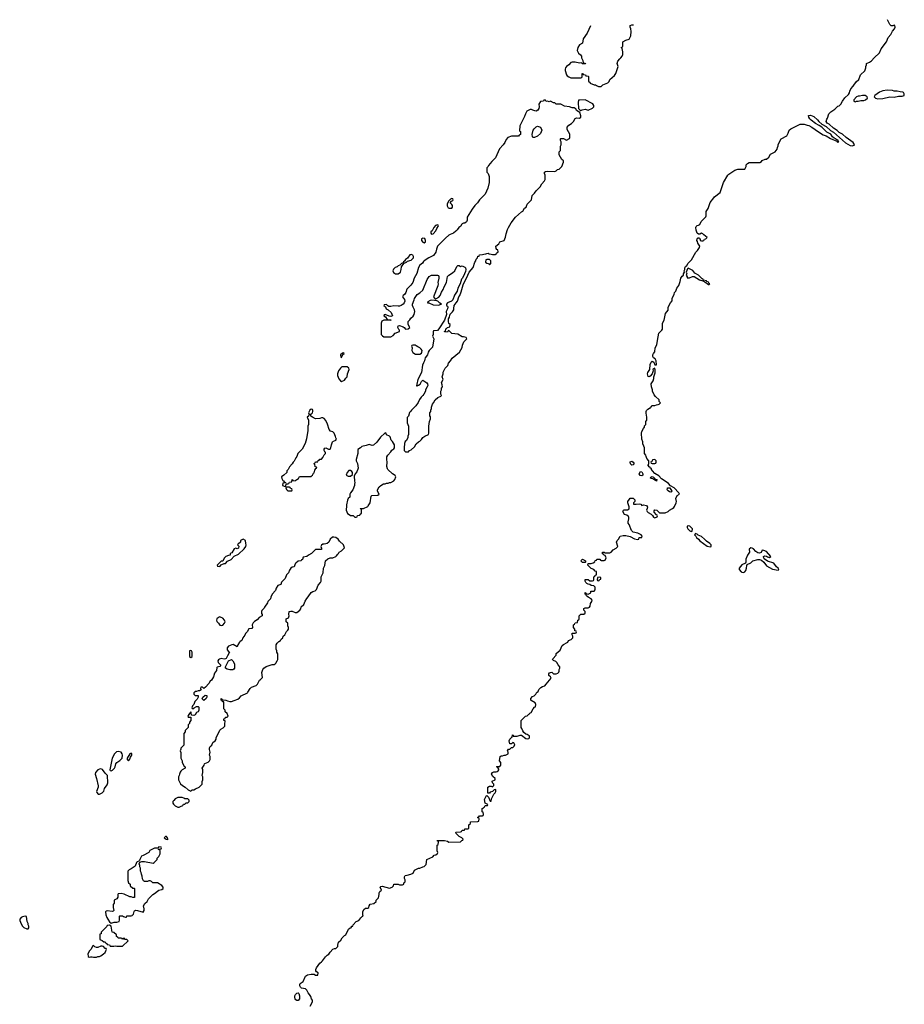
# Model space of a CAD drawing. Header units: inches. Extents: x 2535814 to 2694957, y 540737 to 728403.
# Tile 104 of 106: x 2656191 to 2668388, y 705694 to 719274. Entities that reach past the tile are written whole.
import ezdxf

# ---------------------------------------------------------------- set-up
doc = ezdxf.new("R2010")
doc.units = ezdxf.units.IN
doc.header["$MEASUREMENT"] = 0
for name, color, linetype in [('C6750', 7, 'Continuous'), ('C6751', 7, 'Continuous'), ('C6760', 7, 'Continuous'), ('C6761', 7, 'Continuous')]:
    doc.layers.add(name, color=color, linetype=linetype)

msp = doc.modelspace()

# ---------------------------------------------------------------- linework, layer by layer
at = {"layer": 'C6750', "color": 5}
for points, elevation in [([(2658604, 710000), (2658594, 709990), (2658594, 709970), (2658610, 709954), (2658650, 709954), (2658654, 709950), (2658654, 709930), (2658637, 709903), (2658605, 709870), (2658591, 709829), (2658572, 709810), (2658565, 709785), (2658570, 709774), (2658590, 709774), (2658596, 709784), (2658630, 709802), (2658650, 709802), (2658662, 709790), (2658662, 709750), (2658654, 709730), (2658630, 709718), (2658610, 709688), (2658590, 709678), (2658562, 709682), (2658556, 709716), (2658550, 709726), (2658530, 709706), (2658525, 709690), (2658507, 709670), (2658513, 709653), (2658552, 709652), (2658552, 709610), (2658533, 709587), (2658532, 709568), (2658514, 709550), (2658514, 709510), (2658474, 709470), (2658474, 709450), (2658454, 709430), (2658452, 709270), (2658412, 709228), (2658412, 709212), (2658405, 709190), (2658413, 709167), (2658414, 709090), (2658432, 709052), (2658433, 709033), (2658442, 709010), (2658460, 708980), (2658472, 708970), (2658472, 708950), (2658432, 708928), (2658412, 708908), (2658404, 708896), (2658393, 708867), (2658392, 708848), (2658382, 708830), (2658382, 708790), (2658410, 708734), (2658434, 708710), (2658474, 708690), (2658514, 708650), (2658550, 708634), (2658570, 708654), (2658590, 708654), (2658616, 708664), (2658666, 708690), (2658706, 708730), (2658707, 708767), (2658718, 708790), (2658715, 708830), (2658708, 708850), (2658714, 708890), (2658714, 708930), (2658709, 708950), (2658735, 708990), (2658738, 709010), (2658744, 709016), (2658790, 709032), (2658810, 709054), (2658815, 709070), (2658815, 709110), (2658809, 709130), (2658818, 709170), (2658808, 709210), (2658808, 709230), (2658818, 709250), (2658838, 709270), (2658856, 709304), (2658888, 709330), (2658898, 709350), (2658898, 709370), (2658950, 709474), (2658966, 709490), (2658995, 709505), (2659018, 709530), (2659018, 709570), (2659026, 709590), (2659022, 709602), (2659006, 709610), (2659007, 709633), (2659022, 709638), (2659027, 709653), (2659050, 709654), (2659066, 709670), (2659050, 709706), (2659026, 709730), (2659026, 709750), (2659006, 709770), (2659006, 709866), (2658988, 709868), (2658982, 709882), (2658967, 709887), (2658968, 709910), (2658974, 709910), (2658978, 709898), (2658993, 709893), (2659031, 709891), (2659058, 709878), (2659090, 709871), (2659110, 709871), (2659150, 709882), (2659198, 709902), (2659220, 709920), (2659246, 709950), (2659330, 709992), (2659335, 710000)], 40), ([(2660000, 705757), (2659990, 705769), (2659985, 705790), (2659986, 705810), (2659996, 705830), (2660000, 705835)], 20)]:
    msp.add_lwpolyline(points, dxfattribs=dict(at, elevation=elevation))
at = {"layer": 'C6750', "color": 5, "elevation": 40}
for points in [[(2658730, 709886), (2658708, 709908), (2658718, 709930), (2658750, 709958), (2658773, 709953), (2658772, 709930), (2658762, 709910)], [(2657550, 709182), (2657524, 709176), (2657496, 709150), (2657466, 709090), (2657434, 708930), (2657438, 708918), (2657450, 708914), (2657470, 708922), (2657498, 708950), (2657508, 708970), (2657515, 709010), (2657529, 709030), (2657570, 709058), (2657602, 709090), (2657609, 709131), (2657605, 709150), (2657590, 709172)], [(2657730, 709158), (2657710, 709148), (2657674, 709090), (2657674, 709070), (2657690, 709054), (2657710, 709074), (2657719, 709101), (2657738, 709130), (2657738, 709150)], [(2657310, 708943), (2657290, 708939), (2657270, 708929), (2657237, 708890), (2657233, 708870), (2657250, 708810), (2657271, 708709), (2657271, 708689), (2657252, 708630), (2657253, 708613), (2657273, 708593), (2657290, 708592), (2657310, 708602), (2657328, 708612), (2657350, 708634), (2657362, 708670), (2657397, 708723), (2657405, 708750), (2657402, 708850), (2657370, 708882), (2657334, 708934)], [(2658373, 708547), (2658334, 708530), (2658317, 708503), (2658302, 708490), (2658302, 708470), (2658310, 708454), (2658334, 708430), (2658370, 708414), (2658390, 708414), (2658410, 708422), (2658442, 708438), (2658450, 708454), (2658470, 708454), (2658487, 708473), (2658510, 708474), (2658526, 708490), (2658526, 708510), (2658510, 708526), (2658470, 708526), (2658456, 708536), (2658430, 708546)], [(2658213, 708010), (2658202, 708010), (2658185, 707990), (2658210, 707971), (2658230, 707966), (2658238, 707970), (2658233, 707973), (2658229, 707990)], [(2658110, 707866), (2658094, 707846), (2658050, 707846), (2658024, 707836), (2657985, 707815), (2657970, 707788), (2657895, 707745), (2657870, 707735), (2657846, 707690), (2657844, 707676), (2657834, 707666), (2657810, 707658), (2657802, 707650), (2657782, 707598), (2657730, 707562), (2657702, 707550), (2657682, 707530), (2657680, 707400), (2657692, 707370), (2657712, 707350), (2657714, 707330), (2657750, 707294), (2657770, 707294), (2657774, 707290), (2657773, 707167), (2657753, 707167), (2657730, 707178), (2657710, 707178), (2657630, 707215), (2657590, 707222), (2657550, 707218), (2657545, 707210), (2657542, 707170), (2657532, 707150), (2657494, 707130), (2657494, 707090), (2657482, 707070), (2657482, 707030), (2657490, 706986), (2657482, 706978), (2657465, 706975), (2657397, 706983), (2657382, 706978), (2657372, 706968), (2657379, 706930), (2657393, 706893), (2657406, 706866), (2657431, 706831), (2657450, 706814), (2657495, 706825), (2657530, 706825), (2657562, 706838), (2657567, 706853), (2657566, 706910), (2657570, 706914), (2657610, 706914), (2657624, 706904), (2657650, 706894), (2657662, 706898), (2657670, 706914), (2657730, 706914), (2657742, 706918), (2657746, 706930), (2657762, 706938), (2657770, 706974), (2657776, 706984), (2657790, 706991), (2657814, 706990), (2657894, 706966), (2657908, 706990), (2657908, 707010), (2657898, 707050), (2657916, 707084), (2657950, 707114), (2657969, 707151), (2658028, 707210), (2658050, 707221), (2658090, 707256), (2658110, 707267), (2658150, 707276), (2658169, 707290), (2658169, 707310), (2658153, 707333), (2658090, 707368), (2658028, 707368), (2658006, 707390), (2657990, 707398), (2657970, 707398), (2657952, 707388), (2657930, 707386), (2657910, 707386), (2657896, 707396), (2657883, 707423), (2657880, 707460), (2657869, 707490), (2657868, 707510), (2657858, 707530), (2657858, 707570), (2657848, 707588), (2657848, 707610), (2657838, 707630), (2657846, 707654), (2657876, 707664), (2657910, 707665), (2658030, 707642), (2658046, 707650), (2658086, 707690), (2658086, 707710), (2658110, 707734), (2658118, 707750), (2658126, 707770), (2658126, 707810), (2658122, 707822), (2658107, 707827), (2658106, 707834), (2658142, 707838), (2658146, 707850), (2658142, 707862)], [(2656268, 706908), (2656230, 706901), (2656210, 706893), (2656195, 706870), (2656191, 706850), (2656210, 706802), (2656230, 706772), (2656250, 706752), (2656290, 706734), (2656310, 706734), (2656318, 706750), (2656318, 706770), (2656309, 706789), (2656308, 706810), (2656296, 706836), (2656286, 706906)], [(2657430, 706786), (2657398, 706782), (2657393, 706767), (2657314, 706690), (2657313, 706667), (2657298, 706662), (2657294, 706650), (2657294, 706590), (2657330, 706574), (2657350, 706554), (2657370, 706554), (2657378, 706538), (2657393, 706533), (2657398, 706518), (2657430, 706514), (2657438, 706498), (2657450, 706494), (2657490, 706494), (2657510, 706502), (2657530, 706494), (2657610, 706494), (2657686, 706570), (2657670, 706586), (2657647, 706587), (2657630, 706606), (2657618, 706602), (2657610, 706586), (2657602, 706602), (2657590, 706606), (2657550, 706606), (2657542, 706622), (2657527, 706627), (2657526, 706650), (2657490, 706686), (2657467, 706687), (2657454, 706774)], [(2657210, 706506), (2657198, 706502), (2657172, 706450), (2657152, 706430), (2657132, 706390), (2657133, 706353), (2657150, 706342), (2657169, 706351), (2657190, 706351), (2657210, 706345), (2657250, 706345), (2657270, 706354), (2657290, 706354), (2657310, 706362), (2657348, 706390), (2657368, 706410), (2657378, 706430), (2657386, 706450), (2657382, 706462), (2657370, 706466), (2657346, 706490), (2657330, 706498), (2657310, 706498), (2657270, 706478), (2657250, 706478), (2657227, 706487)]]:
    msp.add_lwpolyline(points, close=True, dxfattribs=at)
at = {"layer": 'C6751', "color": 5, "elevation": 40}
for points in [[(2660000, 713229), (2659976, 713184), (2659962, 713170), (2659950, 713146), (2659910, 713106), (2659894, 713070), (2659874, 713050), (2659873, 713027), (2659834, 712990), (2659802, 712970), (2659804, 712944), (2659818, 712918), (2659830, 712914), (2659838, 712898), (2659854, 712890), (2659854, 712886), (2659818, 712882), (2659814, 712850), (2659850, 712834), (2659862, 712838), (2659866, 712874), (2659890, 712874), (2659902, 712878), (2659910, 712894), (2659942, 712898), (2659946, 712930), (2659950, 712934), (2659958, 712918), (2659990, 712914), (2660000, 712924)], [(2660000, 711777), (2659991, 711769), (2659974, 711726), (2659950, 711722), (2659930, 711709), (2659910, 711682), (2659895, 711645), (2659870, 711618), (2659850, 711568), (2659802, 711518), (2659790, 711486), (2659752, 711468), (2659727, 711433), (2659717, 711403), (2659671, 711350), (2659652, 711310), (2659650, 711286), (2659611, 711249), (2659607, 711233), (2659565, 711170), (2659562, 711158), (2659530, 711126), (2659525, 711110), (2659525, 711085), (2659534, 711070), (2659534, 711050), (2659494, 711030), (2659464, 710996), (2659430, 710975), (2659410, 710955), (2659398, 710930), (2659402, 710890), (2659390, 710878), (2659350, 710874), (2659327, 710833), (2659306, 710810), (2659296, 710784), (2659266, 710750), (2659252, 710710), (2659230, 710699), (2659223, 710690), (2659198, 710650), (2659190, 710626), (2659135, 710655), (2659114, 710654), (2659070, 710632), (2659050, 710612), (2659050, 710585), (2659070, 710558), (2659082, 710550), (2659058, 710502), (2659037, 710463), (2659030, 710459), (2659010, 710456), (2658970, 710462), (2658945, 710455), (2658934, 710446), (2658925, 710430), (2658928, 710408), (2658965, 710370), (2658950, 710355), (2658916, 710344), (2658910, 710338), (2658903, 710297), (2658878, 710262), (2658863, 710210), (2658834, 710166), (2658816, 710150), (2658800, 710120), (2658754, 710066), (2658730, 710048), (2658710, 710066), (2658690, 710066), (2658682, 710050), (2658694, 710030), (2658670, 710018), (2658650, 710018), (2658630, 710006), (2658610, 710006), (2658604, 710000)], [(2659335, 710000), (2659368, 710050), (2659388, 710070), (2659450, 710092), (2659468, 710110), (2659496, 710164), (2659510, 710172), (2659537, 710203), (2659529, 710270), (2659542, 710310), (2659558, 710330), (2659590, 710351), (2659670, 710379), (2659699, 710381), (2659712, 710388), (2659722, 710398), (2659742, 710430), (2659749, 710450), (2659748, 710530), (2659738, 710550), (2659738, 710570), (2659726, 710590), (2659728, 710652), (2659743, 710677), (2659763, 710697), (2659788, 710712), (2659798, 710730), (2659818, 710750), (2659826, 710770), (2659848, 710792), (2659870, 710834), (2659890, 710854), (2659898, 710870), (2659898, 710890), (2659887, 710913), (2659886, 710950), (2659866, 710970), (2659866, 711010), (2659895, 711025), (2659908, 711050), (2659902, 711070), (2659908, 711110), (2659930, 711118), (2659950, 711116), (2659990, 711099), (2660000, 711097)]]:
    msp.add_lwpolyline(points, dxfattribs=at)
for points in [[(2659910, 712826), (2659870, 712826), (2659862, 712818), (2659870, 712794), (2659890, 712774), (2659930, 712774), (2659942, 712778), (2659946, 712790), (2659942, 712802), (2659927, 712807), (2659922, 712822)], [(2659270, 712108), (2659234, 712090), (2659234, 712070), (2659210, 712046), (2659198, 712042), (2659194, 712030), (2659212, 712012), (2659210, 711986), (2659190, 711978), (2659170, 711986), (2659150, 711978), (2659117, 711923), (2659094, 711910), (2659093, 711887), (2659070, 711886), (2659034, 711870), (2659010, 711846), (2658993, 711807), (2658970, 711806), (2658914, 711750), (2658918, 711738), (2658950, 711734), (2658967, 711753), (2658980, 711760), (2659010, 711774), (2659030, 711774), (2659056, 711804), (2659106, 711830), (2659150, 711874), (2659210, 711902), (2659284, 711976), (2659309, 712010), (2659315, 712030), (2659308, 712050), (2659306, 712090)], [(2658950, 711036), (2658930, 711029), (2658908, 711010), (2658905, 710990), (2658910, 710972), (2658932, 710950), (2658950, 710922), (2658970, 710918), (2658990, 710925), (2659015, 710950), (2659022, 710970), (2659015, 710990), (2658990, 711018), (2658968, 711030)], [(2658550, 710575), (2658534, 710570), (2658532, 710550), (2658532, 710490), (2658550, 710478), (2658568, 710490), (2658568, 710550), (2658558, 710570)], [(2659130, 710308), (2659089, 710309), (2659050, 710318), (2659028, 710330), (2659029, 710350), (2659069, 710431), (2659110, 710451), (2659132, 710430), (2659152, 710390), (2659152, 710328), (2659144, 710316)]]:
    msp.add_lwpolyline(points, close=True, dxfattribs=at)
at = {"layer": 'C6760', "color": 5, "elevation": 20}
for points in [[(2660198, 705670), (2660229, 705730), (2660229, 705750), (2660215, 705770), (2660203, 705803), (2660189, 705829), (2660168, 705850), (2660148, 705888), (2660130, 705906), (2660078, 705918), (2660062, 705930), (2660054, 705950), (2660054, 705970), (2660059, 705981), (2660098, 706010), (2660130, 706082), (2660158, 706102), (2660211, 706111), (2660252, 706112), (2660270, 706094), (2660302, 706098), (2660306, 706130), (2660282, 706142), (2660276, 706156), (2660276, 706176), (2660283, 706197), (2660330, 706262), (2660350, 706282), (2660368, 706292), (2660409, 706350), (2660430, 706371), (2660455, 706385), (2660470, 706412), (2660510, 706454), (2660530, 706462), (2660550, 706462), (2660578, 706490), (2660578, 706510), (2660588, 706550), (2660620, 706580), (2660638, 706610), (2660670, 706642), (2660688, 706652), (2660726, 706730), (2660746, 706750), (2660766, 706754), (2660768, 706770), (2660786, 706774), (2660788, 706790), (2660830, 706834), (2660866, 706850), (2660894, 706886), (2660915, 706905), (2660926, 706910), (2660922, 706922), (2660924, 706970), (2660938, 707002), (2660960, 707020), (2660990, 707022), (2661006, 707030), (2661008, 707050), (2661025, 707075), (2661076, 707084), (2661106, 707110), (2661106, 707130), (2661136, 707164), (2661148, 707210), (2661148, 707230), (2661158, 707250), (2661178, 707270), (2661162, 707310), (2661170, 707318), (2661190, 707325), (2661290, 707298), (2661326, 707310), (2661346, 707330), (2661348, 707352), (2661410, 707352), (2661430, 707342), (2661470, 707342), (2661486, 707350), (2661486, 707370), (2661502, 707378), (2661506, 707390), (2661506, 707410), (2661498, 707430), (2661498, 707450), (2661506, 707470), (2661533, 707473), (2661586, 707490), (2661615, 707505), (2661636, 707544), (2661646, 707550), (2661689, 707571), (2661710, 707572), (2661750, 707592), (2661770, 707594), (2661796, 707624), (2661806, 707690), (2661886, 707730), (2661906, 707750), (2661930, 707754), (2661950, 707774), (2661958, 707790), (2661948, 707810), (2661946, 707890), (2661962, 707898), (2661966, 707930), (2661962, 707942), (2661950, 707946), (2661947, 707953), (2662050, 707952), (2662090, 707942), (2662110, 707932), (2662270, 707934), (2662287, 707953), (2662302, 707958), (2662306, 707970), (2662286, 707990), (2662249, 708009), (2662226, 708030), (2662209, 708049), (2662206, 708070), (2662270, 708074), (2662282, 708078), (2662290, 708094), (2662322, 708098), (2662330, 708114), (2662370, 708114), (2662382, 708118), (2662386, 708130), (2662386, 708170), (2662406, 708190), (2662408, 708212), (2662510, 708214), (2662522, 708218), (2662526, 708250), (2662522, 708262), (2662507, 708267), (2662507, 708273), (2662522, 708278), (2662530, 708294), (2662570, 708294), (2662582, 708298), (2662586, 708310), (2662582, 708342), (2662566, 708350), (2662567, 708393), (2662582, 708398), (2662586, 708410), (2662602, 708418), (2662610, 708434), (2662642, 708438), (2662646, 708450), (2662608, 708470), (2662602, 708518), (2662627, 708573), (2662633, 708573), (2662654, 708550), (2662678, 708498), (2662690, 708494), (2662698, 708530), (2662715, 708565), (2662729, 708591), (2662748, 708610), (2662755, 708630), (2662758, 708650), (2662750, 708658), (2662734, 708650), (2662712, 708628), (2662678, 708622), (2662670, 708606), (2662647, 708607), (2662646, 708690), (2662670, 708702), (2662690, 708702), (2662710, 708694), (2662727, 708713), (2662728, 708730), (2662709, 708749), (2662706, 708770), (2662746, 708790), (2662746, 708810), (2662716, 708836), (2662698, 708870), (2662709, 708891), (2662730, 708902), (2662760, 708900), (2662776, 708904), (2662790, 708914), (2662798, 708930), (2662796, 708936), (2662782, 708962), (2662766, 708970), (2662770, 708974), (2662810, 708974), (2662826, 708990), (2662826, 709030), (2662806, 709050), (2662818, 709110), (2662830, 709122), (2662850, 709122), (2662870, 709132), (2662890, 709132), (2662926, 709150), (2662926, 709170), (2662918, 709190), (2662929, 709211), (2662950, 709214), (2662970, 709234), (2662990, 709234), (2663010, 709254), (2663018, 709278), (2663007, 709287), (2663002, 709302), (2662990, 709306), (2662973, 709287), (2662950, 709286), (2662938, 709330), (2662948, 709350), (2662970, 709374), (2662982, 709378), (2662988, 709412), (2662994, 709406), (2662994, 709394), (2663011, 709391), (2663050, 709391), (2663090, 709405), (2663110, 709405), (2663170, 709358), (2663190, 709356), (2663210, 709361), (2663222, 709370), (2663222, 709390), (2663217, 709397), (2663190, 709415), (2663170, 709422), (2663143, 709443), (2663126, 709466), (2663116, 709496), (2663106, 709510), (2663106, 709610), (2663166, 709670), (2663187, 709673), (2663210, 709694), (2663222, 709698), (2663226, 709710), (2663242, 709718), (2663269, 709771), (2663290, 709794), (2663302, 709798), (2663308, 709830), (2663298, 709850), (2663243, 709883), (2663238, 709890), (2663238, 709910), (2663262, 709938), (2663286, 709950), (2663308, 709972), (2663323, 709997), (2663327, 710000)], [(2660000, 705835), (2660010, 705847), (2660030, 705851), (2660041, 705841), (2660051, 705810), (2660047, 705770), (2660030, 705746), (2660010, 705746), (2660000, 705757)]]:
    msp.add_lwpolyline(points, dxfattribs=at)
at = {"layer": 'C6761', "color": 5}
for points, elevation in [([(2663327, 710000), (2663338, 710010), (2663350, 710034), (2663376, 710064), (2663401, 710079), (2663432, 710088), (2663452, 710108), (2663494, 710166), (2663518, 710190), (2663508, 710210), (2663489, 710230), (2663489, 710251), (2663496, 710264), (2663508, 710272), (2663530, 710274), (2663553, 710253), (2663590, 710252), (2663610, 710262), (2663623, 710277), (2663629, 710290), (2663629, 710311), (2663638, 710330), (2663638, 710350), (2663617, 710377), (2663598, 710410), (2663583, 710423), (2663550, 710438), (2663538, 710450), (2663540, 710460), (2663586, 710510), (2663590, 710534), (2663642, 710578), (2663670, 710642), (2663690, 710658), (2663738, 710682), (2663748, 710690), (2663758, 710710), (2663793, 710727), (2663818, 710750), (2663818, 710770), (2663808, 710790), (2663807, 710813), (2663850, 710814), (2663862, 710818), (2663866, 710830), (2663862, 710842), (2663847, 710847), (2663846, 710870), (2663826, 710890), (2663826, 710930), (2663842, 710938), (2663850, 710954), (2663882, 710958), (2663886, 710990), (2663902, 710998), (2663906, 711010), (2663907, 711053), (2663930, 711074), (2663970, 711074), (2663986, 711090), (2663986, 711110), (2663968, 711128), (2663969, 711151), (2663990, 711162), (2664030, 711162), (2664046, 711170), (2664056, 711184), (2664060, 711220), (2664078, 711250), (2664082, 711270), (2664070, 711288), (2664028, 711310), (2664006, 711330), (2664002, 711342), (2663986, 711350), (2663986, 711370), (2663990, 711372), (2663998, 711358), (2664013, 711353), (2664030, 711352), (2664056, 711364), (2664066, 711370), (2664068, 711392), (2664110, 711394), (2664126, 711410), (2664127, 711447), (2664107, 711467), (2664069, 711469), (2664050, 711486), (2664030, 711488), (2664010, 711498), (2663998, 711510), (2663988, 711530), (2663986, 711550), (2663990, 711554), (2664030, 711554), (2664050, 711534), (2664090, 711534), (2664102, 711538), (2664106, 711550), (2664106, 711590), (2664122, 711598), (2664127, 711613), (2664142, 711618), (2664146, 711650), (2664142, 711662), (2664127, 711667), (2664106, 711690), (2664070, 711706), (2664026, 711750), (2664027, 711773), (2664070, 711774), (2664096, 711784), (2664122, 711798), (2664127, 711813), (2664142, 711818), (2664150, 711834), (2664190, 711834), (2664198, 711818), (2664210, 711814), (2664250, 711814), (2664262, 711818), (2664278, 711850), (2664262, 711882), (2664247, 711887), (2664242, 711902), (2664227, 711907), (2664226, 711930), (2664250, 711932), (2664262, 711922), (2664330, 711922), (2664346, 711930), (2664376, 711964), (2664415, 711985), (2664438, 712010), (2664418, 712070), (2664428, 712090), (2664448, 712110), (2664469, 712151), (2664510, 712161), (2664550, 712161), (2664610, 712145), (2664670, 712115), (2664710, 712106), (2664726, 712110), (2664730, 712132), (2664770, 712134), (2664775, 712150), (2664758, 712170), (2664714, 712194), (2664650, 712206), (2664626, 712230), (2664595, 712310), (2664582, 712330), (2664579, 712350), (2664589, 712390), (2664589, 712410), (2664583, 712423), (2664560, 712440), (2664528, 712450), (2664508, 712490), (2664518, 712510), (2664525, 712515), (2664556, 712516), (2664570, 712512), (2664594, 712526), (2664595, 712555), (2664578, 712610), (2664578, 712630), (2664597, 712663), (2664607, 712673), (2664630, 712677), (2664650, 712673), (2664671, 712650), (2664672, 712630), (2664652, 712610), (2664654, 712594), (2664690, 712592), (2664730, 712598), (2664754, 712590), (2664770, 712574), (2664790, 712582), (2664834, 712574), (2664845, 712550), (2664842, 712530), (2664832, 712510), (2664842, 712490), (2664857, 712477), (2664896, 712456), (2664917, 712437), (2664930, 712414), (2664950, 712402), (2664982, 712418), (2664986, 712430), (2664982, 712442), (2664970, 712446), (2664940, 712480), (2664940, 712500), (2664950, 712514), (2664974, 712510), (2665013, 712473), (2665090, 712472), (2665130, 712491), (2665150, 712511), (2665190, 712531), (2665210, 712546), (2665220, 712560), (2665243, 712610), (2665245, 712630), (2665238, 712670), (2665258, 712710), (2665288, 712730), (2665279, 712750), (2665215, 712815), (2665165, 712845), (2665136, 712876), (2665079, 712919), (2665041, 712941), (2665002, 712982), (2664950, 713017), (2664915, 713050), (2664902, 713070), (2664902, 713082), (2664886, 713090), (2664882, 713102), (2664870, 713106), (2664862, 713122), (2664846, 713130), (2664862, 713138), (2664866, 713150), (2664866, 713190), (2664840, 713220), (2664828, 713248), (2664826, 713270), (2664806, 713290), (2664808, 713370), (2664795, 713390), (2664783, 713423), (2664782, 713450), (2664768, 713490), (2664764, 713570), (2664770, 713594), (2664790, 713634), (2664807, 713653), (2664808, 713672), (2664826, 713690), (2664826, 713730), (2664838, 713750), (2664838, 713790), (2664829, 713849), (2664829, 713871), (2664835, 713885), (2664850, 713902), (2664874, 713914), (2664886, 713914), (2664888, 713932), (2664902, 713938), (2664908, 713952), (2664950, 713952), (2664970, 713962), (2664995, 713965), (2665006, 713970), (2665026, 713990), (2665008, 714008), (2665006, 714030), (2664956, 714076), (2664940, 714100), (2664915, 714150), (2664914, 714170), (2664901, 714210), (2664899, 714250), (2664925, 714295), (2664935, 714325), (2664935, 714350), (2664955, 714405), (2664955, 714450), (2664950, 714466), (2664922, 714450), (2664925, 714430), (2664911, 714389), (2664883, 714357), (2664870, 714348), (2664855, 714355), (2664845, 714390), (2664853, 714410), (2664879, 714450), (2664884, 714516), (2664898, 714550), (2664910, 714562), (2664934, 714550), (2664950, 714514), (2664970, 714514), (2664973, 714530), (2664966, 714550), (2664968, 714570), (2664955, 714595), (2664928, 714608), (2664922, 714630), (2664922, 714650), (2664929, 714671), (2664949, 714691), (2664953, 714750), (2664975, 714790), (2664983, 714850), (2665004, 714950), (2665044, 714990), (2665053, 715007), (2665056, 715090), (2665079, 715130), (2665097, 715223), (2665132, 715268), (2665134, 715310), (2665165, 715370), (2665185, 715395), (2665189, 715410), (2665186, 715434), (2665215, 715486), (2665221, 715510), (2665237, 715530), (2665250, 715570), (2665277, 715610), (2665299, 715661), (2665309, 715710), (2665325, 715735), (2665342, 715750), (2665345, 715770), (2665358, 715790), (2665355, 715810), (2665361, 715830), (2665361, 715850), (2665369, 715870), (2665390, 715885), (2665406, 715914), (2665456, 715964), (2665512, 716068), (2665538, 716090), (2665565, 716130), (2665569, 716150), (2665542, 716190), (2665536, 716216), (2665528, 716230), (2665530, 716254), (2665542, 716258), (2665550, 716274), (2665558, 716258), (2665572, 716252), (2665574, 716230), (2665590, 716222), (2665610, 716222), (2665626, 716230), (2665635, 716245), (2665650, 716252), (2665668, 716270), (2665648, 716290), (2665625, 716305), (2665610, 716322), (2665590, 716328), (2665570, 716315), (2665550, 716315), (2665530, 716328), (2665516, 716370), (2665513, 716410), (2665517, 716423), (2665530, 716436), (2665550, 716438), (2665568, 716450), (2665589, 716491), (2665650, 716554), (2665655, 716570), (2665655, 716630), (2665682, 716670), (2665709, 716751), (2665763, 716817), (2665769, 716831), (2665849, 716891), (2665895, 717030), (2665955, 717130), (2665970, 717145), (2666050, 717198), (2666093, 717213), (2666190, 717214), (2666206, 717250), (2666206, 717270), (2666226, 717290), (2666250, 717302), (2666395, 717305), (2666420, 717320), (2666430, 717332), (2666470, 717352), (2666490, 717352), (2666520, 717380), (2666543, 717417), (2666609, 717451), (2666635, 717490), (2666638, 717510), (2666648, 717532), (2666650, 717554), (2666689, 717630), (2666768, 717672), (2666789, 717711), (2666801, 717750), (2666824, 717770), (2666950, 717834), (2667008, 717832), (2667050, 717821), (2667070, 717815), (2667111, 717790), (2667205, 717725), (2667268, 717688), (2667310, 717670), (2667370, 717635), (2667457, 717597), (2667467, 717587), (2667486, 717590), (2667478, 717598), (2667475, 717610), (2667457, 717617), (2667445, 717625), (2667444, 717630), (2667421, 717641), (2667400, 717660), (2667374, 717694), (2667321, 717721), (2667250, 717792), (2667216, 717816), (2667163, 717843), (2667106, 717886), (2667085, 717905), (2667070, 717930), (2667067, 717953), (2667096, 717956), (2667139, 717939), (2667193, 717893), (2667210, 717870), (2667250, 717832), (2667310, 717800), (2667370, 717745), (2667410, 717723), (2667575, 717575), (2667641, 717541), (2667668, 717532), (2667698, 717542), (2667703, 717550), (2667699, 717559), (2667682, 717582), (2667587, 717647), (2667535, 717695), (2667490, 717719), (2667464, 717744), (2667410, 717780), (2667353, 717833), (2667326, 717846), (2667309, 717871), (2667318, 717902), (2667330, 717914), (2667346, 717974), (2667376, 718004), (2667430, 718038), (2667470, 718081), (2667492, 718088), (2667513, 718107), (2667534, 718150), (2667566, 718194), (2667617, 718243), (2667633, 718267), (2667637, 718290), (2667650, 718318), (2667684, 718356), (2667723, 718417), (2667759, 718450), (2667786, 718514), (2667842, 718570), (2667859, 718610), (2667859, 718630), (2667868, 718650), (2667866, 718670), (2667910, 718687), (2667935, 718705), (2667973, 718750), (2668044, 718816), (2668068, 718872), (2668144, 718970), (2668165, 719030), (2668203, 719070), (2668226, 719114), (2668253, 719150), (2668262, 719170), (2668256, 719196), (2668250, 719198), (2668231, 719189), (2668206, 719190), (2668188, 719208), (2668156, 719274)], 20), ([(2664063, 719191), (2664016, 719090), (2663958, 719010), (2663951, 718949), (2663910, 718928), (2663886, 718890), (2663878, 718850), (2663885, 718830), (2663898, 718810), (2663925, 718790), (2663938, 718770), (2663938, 718750), (2663954, 718710), (2663958, 718678), (2663990, 718672), (2663993, 718667), (2663953, 718667), (2663938, 718678), (2663910, 718675), (2663850, 718689), (2663810, 718689), (2663790, 718682), (2663762, 718650), (2663731, 718629), (2663718, 718610), (2663711, 718590), (2663712, 718572), (2663730, 718514), (2663740, 718500), (2663764, 718484), (2663790, 718472), (2663930, 718474), (2663942, 718478), (2663946, 718490), (2663946, 718530), (2663950, 718534), (2663958, 718518), (2663992, 718512), (2663998, 718498), (2664030, 718494), (2664034, 718490), (2664034, 718430), (2664038, 718418), (2664053, 718413), (2664058, 718398), (2664110, 718374), (2664130, 718374), (2664144, 718364), (2664173, 718353), (2664207, 718353), (2664230, 718374), (2664298, 718402), (2664318, 718422), (2664329, 718451), (2664390, 718502), (2664409, 718531), (2664442, 718630), (2664429, 718670), (2664438, 718702), (2664468, 718732), (2664478, 718750), (2664498, 718770), (2664508, 718792), (2664509, 718830), (2664498, 718878), (2664486, 718890), (2664502, 718898), (2664506, 718910), (2664506, 718970), (2664550, 718992), (2664594, 719006), (2664618, 719050), (2664622, 719110), (2664618, 719150), (2664609, 719170), (2664608, 719192), (2664630, 719202), (2664650, 719202), (2664652, 719203)], 40), ([(2660000, 712924), (2660010, 712934), (2660035, 712945), (2660048, 712972), (2660210, 712974), (2660215, 712985), (2660230, 712994), (2660242, 713018), (2660250, 713022), (2660260, 713060), (2660276, 713084), (2660286, 713090), (2660282, 713102), (2660267, 713107), (2660262, 713142), (2660248, 713148), (2660250, 713154), (2660262, 713158), (2660270, 713174), (2660302, 713178), (2660307, 713193), (2660322, 713198), (2660330, 713214), (2660350, 713214), (2660370, 713234), (2660390, 713274), (2660406, 713290), (2660406, 713310), (2660396, 713316), (2660388, 713332), (2660388, 713350), (2660396, 713364), (2660410, 713371), (2660450, 713352), (2660470, 713352), (2660482, 713370), (2660489, 713410), (2660502, 713450), (2660510, 713458), (2660550, 713474), (2660558, 713490), (2660548, 713508), (2660547, 713527), (2660528, 713570), (2660510, 713588), (2660478, 713598), (2660460, 713620), (2660437, 713697), (2660410, 713748), (2660390, 713775), (2660370, 713782), (2660350, 713782), (2660330, 713775), (2660269, 713769), (2660226, 713790), (2660207, 713807), (2660202, 713822), (2660190, 713826), (2660178, 713822), (2660173, 713807), (2660154, 713790), (2660172, 713752), (2660172, 713690), (2660162, 713670), (2660162, 713610), (2660146, 713494), (2660125, 713430), (2660085, 713350), (2660025, 713290), (2660011, 713250), (2660000, 713229)], 40), ([(2660000, 711097), (2660010, 711096), (2660052, 711128), (2660069, 711150), (2660070, 711174), (2660108, 711210), (2660125, 711255), (2660148, 711290), (2660170, 711312), (2660210, 711372), (2660234, 711386), (2660263, 711397), (2660284, 711416), (2660305, 711475), (2660338, 711510), (2660349, 711530), (2660349, 711591), (2660376, 711644), (2660378, 711710), (2660396, 711744), (2660406, 711810), (2660440, 711840), (2660473, 711853), (2660510, 711854), (2660550, 711872), (2660560, 711880), (2660576, 711904), (2660588, 711912), (2660598, 711930), (2660628, 711950), (2660668, 711990), (2660655, 712030), (2660602, 712082), (2660584, 712110), (2660548, 712130), (2660523, 712137), (2660503, 712137), (2660472, 712110), (2660454, 712070), (2660431, 712049), (2660413, 712047), (2660390, 712038), (2660370, 712038), (2660350, 712026), (2660342, 712010), (2660353, 711987), (2660354, 711970), (2660350, 711966), (2660270, 711966), (2660214, 711910), (2660174, 711890), (2660152, 711868), (2660098, 711862), (2660092, 711828), (2660078, 711822), (2660074, 711810), (2660030, 711806), (2660000, 711777)], 40)]:
    msp.add_lwpolyline(points, dxfattribs=dict(at, elevation=elevation))
for points, elevation in [([(2668150, 718302), (2668090, 718293), (2668045, 718275), (2667982, 718230), (2667972, 718210), (2667990, 718192), (2668022, 718182), (2668090, 718187), (2668190, 718211), (2668250, 718204), (2668310, 718218), (2668360, 718220), (2668386, 718230), (2668388, 718250), (2668378, 718270), (2668370, 718275), (2668330, 718278), (2668288, 718288), (2668250, 718289), (2668224, 718296)], 20), ([(2663430, 718166), (2663418, 718162), (2663412, 718148), (2663370, 718146), (2663351, 718110), (2663355, 718070), (2663351, 718049), (2663335, 718024), (2663310, 718014), (2663295, 718015), (2663264, 718024), (2663250, 718035), (2663230, 718035), (2663210, 718028), (2663185, 718010), (2663163, 717977), (2663150, 717938), (2663085, 717810), (2663082, 717742), (2663094, 717730), (2663094, 717690), (2663078, 717682), (2663070, 717666), (2662970, 717668), (2662922, 717650), (2662897, 717623), (2662880, 717580), (2662858, 717550), (2662806, 717494), (2662751, 717369), (2662700, 717320), (2662657, 717263), (2662651, 717249), (2662632, 717230), (2662634, 717170), (2662650, 717154), (2662665, 717110), (2662665, 717030), (2662646, 716950), (2662611, 716869), (2662530, 716788), (2662505, 716750), (2662468, 716712), (2662430, 716662), (2662362, 716550), (2662362, 716510), (2662350, 716486), (2662330, 716466), (2662310, 716466), (2662290, 716458), (2662282, 716450), (2662273, 716427), (2662245, 716410), (2662224, 716376), (2662204, 716356), (2662171, 716329), (2662127, 716313), (2662110, 716302), (2662060, 716260), (2661952, 716150), (2661938, 716110), (2661931, 716069), (2661898, 716022), (2661832, 715990), (2661770, 715948), (2661760, 715940), (2661744, 715916), (2661710, 715889), (2661690, 715858), (2661666, 715774), (2661631, 715710), (2661611, 715650), (2661586, 715614), (2661530, 715555), (2661516, 715510), (2661496, 715484), (2661478, 715470), (2661471, 715450), (2661495, 715415), (2661500, 715390), (2661492, 715368), (2661479, 715350), (2661450, 715330), (2661430, 715324), (2661410, 715321), (2661350, 715329), (2661310, 715318), (2661280, 715320), (2661267, 715327), (2661250, 715346), (2661218, 715342), (2661214, 715330), (2661233, 715313), (2661245, 715285), (2661271, 715271), (2661314, 715234), (2661331, 715190), (2661310, 715178), (2661283, 715183), (2661230, 715206), (2661218, 715202), (2661214, 715190), (2661237, 715177), (2661258, 715138), (2661273, 715133), (2661310, 715132), (2661312, 715128), (2661210, 715129), (2661185, 715114), (2661174, 715090), (2661173, 714933), (2661192, 714912), (2661210, 714902), (2661270, 714898), (2661310, 714902), (2661340, 714920), (2661370, 714952), (2661428, 714972), (2661429, 714990), (2661419, 714999), (2661405, 715030), (2661409, 715051), (2661430, 715055), (2661479, 715039), (2661491, 715030), (2661510, 715005), (2661549, 715011), (2661568, 715030), (2661548, 715070), (2661548, 715112), (2661570, 715134), (2661583, 715157), (2661617, 715183), (2661632, 715208), (2661638, 715250), (2661636, 715270), (2661614, 715310), (2661607, 715330), (2661607, 715350), (2661632, 715408), (2661633, 715430), (2661670, 715482), (2661710, 715505), (2661750, 715542), (2661809, 715690), (2661835, 715730), (2661870, 715751), (2661930, 715752), (2661952, 715752), (2661964, 715744), (2661971, 715731), (2661971, 715710), (2661958, 715650), (2661962, 715630), (2661957, 715603), (2661898, 715450), (2661910, 715432), (2661930, 715422), (2661970, 715445), (2661988, 715470), (2662005, 715515), (2662029, 715551), (2662042, 715590), (2662074, 715650), (2662089, 715731), (2662108, 715750), (2662157, 715783), (2662189, 715811), (2662218, 715870), (2662230, 715882), (2662250, 715882), (2662270, 715872), (2662290, 715878), (2662330, 715862), (2662338, 715850), (2662341, 715830), (2662337, 715803), (2662310, 715738), (2662294, 715706), (2662283, 715697), (2662266, 715630), (2662231, 715570), (2662223, 715530), (2662187, 715473), (2662163, 715410), (2662145, 715390), (2662091, 715369), (2662074, 715350), (2662074, 715330), (2662090, 715322), (2662096, 715310), (2662090, 715286), (2662071, 715250), (2662076, 715210), (2662047, 715130), (2661970, 715008), (2661950, 714988), (2661898, 714982), (2661894, 714970), (2661894, 714930), (2661882, 714910), (2661902, 714870), (2661884, 714756), (2661835, 714710), (2661825, 714690), (2661814, 714650), (2661783, 714610), (2661775, 714590), (2661774, 714570), (2661757, 714543), (2661745, 714510), (2661733, 714407), (2661681, 714310), (2661665, 714245), (2661664, 714224), (2661670, 714222), (2661690, 714231), (2661712, 714248), (2661730, 714282), (2661750, 714302), (2661804, 714264), (2661813, 714253), (2661819, 714230), (2661810, 714208), (2661785, 714170), (2661785, 714150), (2661765, 714110), (2661751, 714089), (2661725, 714070), (2661703, 714037), (2661685, 713995), (2661652, 713950), (2661592, 713890), (2661585, 713875), (2661566, 713854), (2661550, 713806), (2661533, 713787), (2661533, 713713), (2661552, 713670), (2661553, 713553), (2661542, 713530), (2661542, 713510), (2661522, 713470), (2661506, 713454), (2661498, 713430), (2661492, 713370), (2661494, 713330), (2661510, 713314), (2661550, 713314), (2661566, 713330), (2661590, 713342), (2661635, 713385), (2661656, 713424), (2661689, 713451), (2661710, 713462), (2661730, 713482), (2661750, 713512), (2661778, 713530), (2661829, 713551), (2661834, 713570), (2661834, 713670), (2661842, 713730), (2661855, 713770), (2661855, 713795), (2661848, 713810), (2661848, 713850), (2661858, 713870), (2661858, 713890), (2661868, 713910), (2661868, 713930), (2661882, 713970), (2661898, 713990), (2661918, 714030), (2661955, 714065), (2661999, 714081), (2662008, 714090), (2661998, 714110), (2661998, 714150), (2662008, 714170), (2662009, 714190), (2662019, 714210), (2662018, 714238), (2662009, 714270), (2662029, 714310), (2662015, 714350), (2662029, 714390), (2662029, 714411), (2662058, 714470), (2662094, 714506), (2662104, 714536), (2662129, 714571), (2662156, 714604), (2662255, 714690), (2662290, 714754), (2662295, 714785), (2662315, 714830), (2662355, 714870), (2662346, 714890), (2662310, 714902), (2662290, 714902), (2662230, 714935), (2662148, 714948), (2662110, 714986), (2662098, 714982), (2662090, 714966), (2662049, 714969), (2662050, 714974), (2662062, 714978), (2662068, 715010), (2662082, 715018), (2662086, 715030), (2662122, 715038), (2662126, 715070), (2662110, 715086), (2662104, 715110), (2662105, 715150), (2662117, 715170), (2662120, 715200), (2662126, 715214), (2662157, 715243), (2662178, 715270), (2662175, 715290), (2662181, 715330), (2662209, 715371), (2662229, 715390), (2662245, 715450), (2662259, 715470), (2662279, 715521), (2662304, 715616), (2662322, 715658), (2662352, 715710), (2662387, 715793), (2662445, 715855), (2662466, 715930), (2662479, 715950), (2662484, 715970), (2662502, 715990), (2662510, 716012), (2662526, 716014), (2662530, 716032), (2662570, 716034), (2662590, 716042), (2662616, 716044), (2662630, 716051), (2662650, 716052), (2662664, 716044), (2662690, 716042), (2662710, 716034), (2662750, 716034), (2662762, 716038), (2662767, 716053), (2662786, 716070), (2662782, 716102), (2662770, 716106), (2662760, 716120), (2662758, 716150), (2662796, 716184), (2662810, 716211), (2662873, 716227), (2662890, 716274), (2662899, 716321), (2662918, 716382), (2662929, 716410), (2662967, 716473), (2663029, 716551), (2663110, 716622), (2663128, 716632), (2663150, 716674), (2663175, 716690), (2663186, 716730), (2663249, 716791), (2663258, 716850), (2663290, 716882), (2663310, 716912), (2663368, 716970), (2663389, 717011), (2663428, 717050), (2663434, 717070), (2663435, 717130), (2663427, 717153), (2663427, 717173), (2663440, 717180), (2663470, 717185), (2663570, 717182), (2663586, 717190), (2663606, 717210), (2663630, 717212), (2663668, 717250), (2663687, 717307), (2663687, 717327), (2663665, 717345), (2663628, 717410), (2663628, 717450), (2663648, 717470), (2663646, 717530), (2663658, 717550), (2663658, 717590), (2663648, 717608), (2663646, 717630), (2663650, 717634), (2663687, 717633), (2663730, 717614), (2663770, 717634), (2663778, 717650), (2663775, 717695), (2663740, 717760), (2663738, 717790), (2663763, 717817), (2663800, 717840), (2663828, 717870), (2663850, 717912), (2663870, 717921), (2663910, 717916), (2663929, 717930), (2663929, 717950), (2663915, 717995), (2663870, 718022), (2663862, 718030), (2663862, 718042), (2663836, 718056), (2663810, 718059), (2663770, 718073), (2663701, 718081), (2663650, 718108), (2663588, 718108), (2663570, 718126), (2663550, 718126), (2663510, 718148), (2663490, 718142), (2663470, 718148), (2663450, 718146), (2663442, 718162)], 40), ([(2663990, 718168), (2663910, 718166), (2663898, 718162), (2663892, 718130), (2663894, 718050), (2663914, 718030), (2663930, 718022), (2663948, 718032), (2663990, 718038), (2664030, 718025), (2664090, 718052), (2664108, 718070), (2664108, 718090), (2664095, 718115)], 40), ([(2667850, 718229), (2667810, 718229), (2667770, 718218), (2667750, 718218), (2667730, 718208), (2667694, 718170), (2667694, 718150), (2667710, 718142), (2667728, 718152), (2667750, 718152), (2667790, 718161), (2667830, 718161), (2667853, 718167), (2667882, 718190), (2667878, 718210)], 20), ([(2663290, 717648), (2663268, 717648), (2663262, 717662), (2663259, 717690), (2663273, 717750), (2663285, 717770), (2663310, 717796), (2663330, 717805), (2663371, 717791), (2663392, 717750), (2663370, 717706), (2663330, 717668)], 40), ([(2662150, 716806), (2662130, 716798), (2662102, 716770), (2662085, 716730), (2662085, 716705), (2662098, 716678), (2662113, 716673), (2662150, 716674), (2662158, 716690), (2662158, 716710), (2662150, 716726), (2662126, 716750), (2662147, 716773), (2662162, 716778), (2662166, 716790), (2662162, 716802)], 40), ([(2661950, 716446), (2661925, 716435), (2661902, 716410), (2661876, 716364), (2661862, 716350), (2661862, 716330), (2661870, 716314), (2661890, 716322), (2661930, 716362), (2661944, 716396), (2661966, 716430), (2661962, 716442)], 40), ([(2661750, 716262), (2661732, 716250), (2661732, 716230), (2661750, 716206), (2661770, 716198), (2661788, 716210), (2661788, 716230), (2661775, 716255)], 40), ([(2661590, 716034), (2661571, 716029), (2661537, 715983), (2661510, 715966), (2661498, 715942), (2661485, 715935), (2661480, 715920), (2661454, 715910), (2661432, 715888), (2661410, 715878), (2661395, 715865), (2661366, 715854), (2661345, 715835), (2661338, 715810), (2661347, 715787), (2661374, 715770), (2661410, 715767), (2661442, 715790), (2661453, 715830), (2661455, 715865), (2661486, 715910), (2661482, 715918), (2661490, 715914), (2661526, 715930), (2661536, 715944), (2661590, 715958), (2661621, 715990), (2661621, 716010), (2661610, 716024)], 40), ([(2662670, 715966), (2662630, 715966), (2662618, 715962), (2662614, 715930), (2662630, 715914), (2662653, 715913), (2662670, 715894), (2662686, 715910), (2662686, 715950)], 40), ([(2665410, 715845), (2665400, 715839), (2665382, 715790), (2665391, 715770), (2665382, 715750), (2665394, 715726), (2665394, 715714), (2665427, 715713), (2665469, 715731), (2665490, 715731), (2665564, 715684), (2665610, 715672), (2665618, 715678), (2665612, 715670), (2665638, 715658), (2665690, 715623), (2665698, 715622), (2665708, 715630), (2665696, 715636), (2665690, 715652), (2665663, 715663), (2665659, 715670), (2665620, 715680), (2665617, 715690), (2665600, 715700), (2665552, 715750), (2665499, 715779), (2665470, 715813)], 20), ([(2661875, 715405), (2661850, 715399), (2661818, 715382), (2661814, 715370), (2661830, 715367), (2661890, 715342), (2661970, 715338), (2661990, 715345), (2662006, 715350), (2661983, 715363), (2661958, 715390), (2661930, 715402), (2661910, 715399)], 40), ([(2661650, 714786), (2661610, 714786), (2661598, 714782), (2661594, 714770), (2661602, 714750), (2661598, 714710), (2661610, 714685), (2661650, 714661), (2661710, 714662), (2661730, 714674), (2661735, 714690), (2661738, 714710), (2661728, 714730), (2661710, 714748), (2661680, 714760), (2661656, 714776)], 40), ([(2660658, 714678), (2660644, 714676), (2660614, 714650), (2660618, 714618), (2660630, 714614), (2660646, 714654), (2660666, 714670)], 40), ([(2660707, 714487), (2660633, 714487), (2660612, 714468), (2660585, 714430), (2660572, 714390), (2660573, 714367), (2660590, 714322), (2660612, 714292), (2660630, 714282), (2660670, 714302), (2660688, 714330), (2660708, 714350), (2660709, 714390), (2660735, 714450), (2660730, 714466)], 40), ([(2660210, 713902), (2660192, 713890), (2660174, 713850), (2660178, 713838), (2660210, 713832), (2660228, 713850), (2660235, 713870), (2660235, 713890), (2660230, 713898)], 40), ([(2661235, 713575), (2661225, 713570), (2661166, 713514), (2661115, 713445), (2661070, 713406), (2661050, 713401), (2661010, 713414), (2660970, 713399), (2660910, 713388), (2660890, 713368), (2660853, 713347), (2660852, 713290), (2660832, 713210), (2660832, 713190), (2660850, 713154), (2660859, 713090), (2660841, 713039), (2660818, 713010), (2660804, 712976), (2660805, 712910), (2660811, 712890), (2660805, 712870), (2660806, 712850), (2660785, 712790), (2660751, 712750), (2660745, 712730), (2660742, 712690), (2660722, 712670), (2660710, 712646), (2660697, 712583), (2660698, 712550), (2660692, 712528), (2660691, 712510), (2660710, 712462), (2660734, 712450), (2660750, 712434), (2660790, 712434), (2660810, 712414), (2660830, 712414), (2660842, 712418), (2660850, 712434), (2660882, 712438), (2660887, 712453), (2660906, 712470), (2660906, 712510), (2660902, 712522), (2660887, 712527), (2660890, 712534), (2660930, 712532), (2660990, 712562), (2660998, 712570), (2661022, 712610), (2661038, 712702), (2661047, 712713), (2661130, 712714), (2661146, 712730), (2661126, 712770), (2661126, 712790), (2661148, 712830), (2661169, 712851), (2661209, 712871), (2661230, 712872), (2661250, 712882), (2661270, 712882), (2661290, 712892), (2661310, 712892), (2661350, 712912), (2661362, 712930), (2661375, 712970), (2661370, 712986), (2661329, 713009), (2661266, 713070), (2661260, 713080), (2661255, 713110), (2661258, 713170), (2661253, 713210), (2661255, 713245), (2661266, 713270), (2661310, 713314), (2661323, 713337), (2661350, 713354), (2661358, 713370), (2661358, 713410), (2661330, 713458), (2661315, 713475), (2661299, 713519), (2661290, 713529), (2661249, 713549), (2661246, 713570)], 40), ([(2664630, 713132), (2664612, 713150), (2664608, 713170), (2664610, 713178), (2664630, 713185), (2664650, 713170), (2664662, 713150), (2664650, 713133)], 20), ([(2664950, 713206), (2664918, 713202), (2664913, 713187), (2664898, 713182), (2664894, 713170), (2664898, 713158), (2664910, 713154), (2664950, 713154), (2664962, 713158), (2664966, 713170), (2664966, 713190)], 20), ([(2660750, 713055), (2660730, 713055), (2660705, 713030), (2660694, 712990), (2660720, 712980), (2660750, 712978), (2660779, 713001), (2660779, 713030), (2660770, 713042)], 40), ([(2664770, 712981), (2664747, 712987), (2664732, 713010), (2664750, 713041), (2664770, 713036), (2664785, 713010), (2664783, 712990)], 20), ([(2664970, 712909), (2664959, 712919), (2664935, 712930), (2664935, 712935), (2664890, 712950), (2664894, 712966), (2664910, 712973), (2664930, 712966), (2664943, 712950), (2664943, 712943), (2664975, 712930)], 20), ([(2665170, 712757), (2665150, 712762), (2665130, 712774), (2665119, 712790), (2665121, 712810), (2665125, 712815), (2665157, 712817), (2665183, 712770), (2665179, 712761)], 20), ([(2665410, 712295), (2665394, 712290), (2665392, 712270), (2665402, 712250), (2665430, 712222), (2665450, 712214), (2665462, 712218), (2665468, 712250), (2665430, 712288)], 20), ([(2665510, 712186), (2665494, 712170), (2665512, 712152), (2665525, 712130), (2665551, 712111), (2665570, 712085), (2665670, 712012), (2665710, 712002), (2665726, 712010), (2665726, 712030), (2665708, 712050), (2665662, 712082), (2665635, 712110), (2665590, 712144), (2665544, 712164), (2665530, 712178)], 20), ([(2666270, 711989), (2666250, 711970), (2666253, 711930), (2666228, 711890), (2666205, 711835), (2666205, 711790), (2666200, 711780), (2666150, 711755), (2666111, 711710), (2666111, 711690), (2666140, 711660), (2666150, 711653), (2666170, 711651), (2666190, 711657), (2666204, 711676), (2666213, 711710), (2666215, 711745), (2666222, 711758), (2666270, 711785), (2666298, 711810), (2666370, 711831), (2666390, 711831), (2666419, 711819), (2666453, 711793), (2666490, 711743), (2666570, 711696), (2666650, 711684), (2666659, 711690), (2666649, 711710), (2666626, 711726), (2666590, 711776), (2666504, 711804), (2666457, 711837), (2666449, 711849), (2666448, 711870), (2666460, 711880), (2666490, 711876), (2666504, 711864), (2666530, 711858), (2666547, 711870), (2666490, 711938), (2666450, 711954), (2666430, 711956), (2666414, 711926), (2666390, 711917), (2666370, 711920), (2666341, 711941), (2666310, 711975), (2666290, 711986)], 20), ([(2663950, 711788), (2663926, 711810), (2663950, 711832), (2663991, 711811), (2663994, 711790), (2663990, 711788)], 20), ([(2664190, 711586), (2664158, 711582), (2664154, 711550), (2664158, 711538), (2664170, 711534), (2664182, 711538), (2664187, 711553), (2664202, 711558), (2664206, 711570), (2664202, 711582)], 20)]:
    msp.add_lwpolyline(points, close=True, dxfattribs=dict(at, elevation=elevation))

doc.saveas('drawing.dxf')
